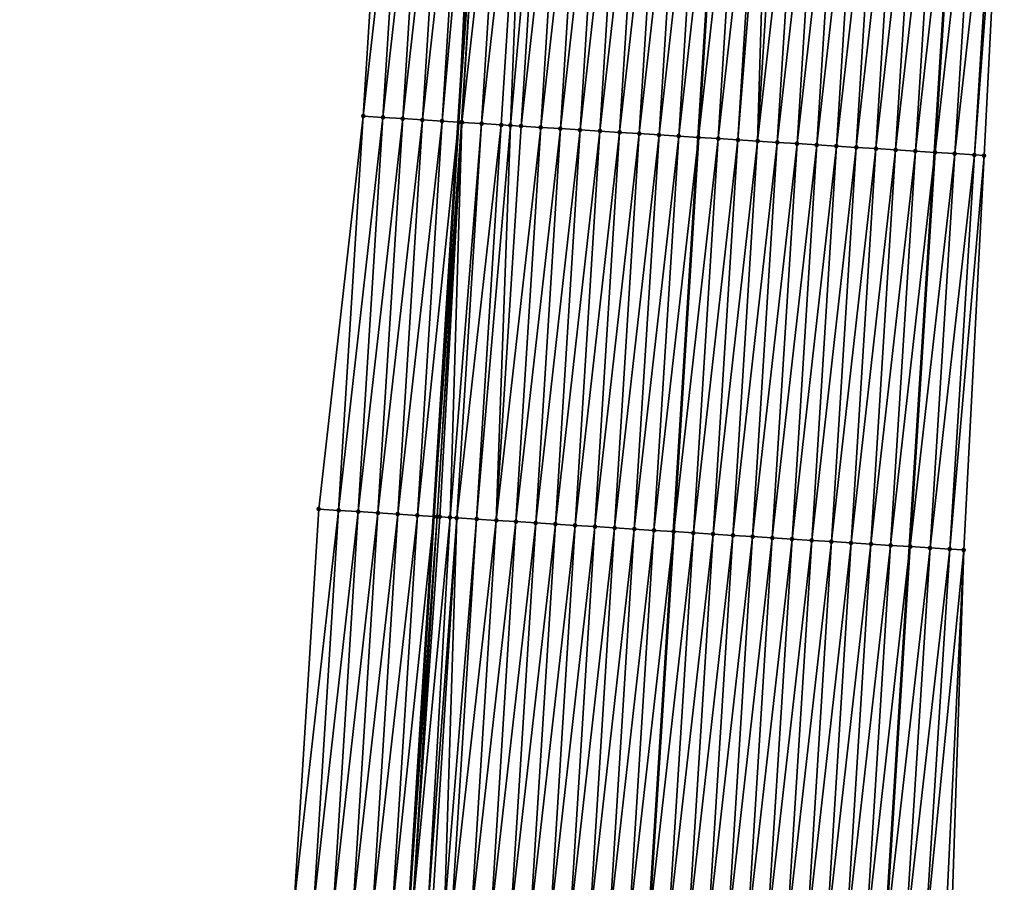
# Model space of a CAD drawing. Header units: feet. Extents: x 2017353 to 2024169, y 808050 to 818690.
# Tile 99 of 256: x 2023559 to 2023609, y 811801 to 811845. Entities that reach past the tile are written whole.
import ezdxf

# ---------------------------------------------------------------- set-up
doc = ezdxf.new("R2010")
doc.units = ezdxf.units.FT
doc.header["$MEASUREMENT"] = 0
for name, color, linetype, lineweight in [('EP_Travel Lane', 172, 'Continuous', 53), ('SB-Road Shots', 141, 'Continuous', 100), ('SB-Road X-Section', 40, 'Continuous', 13), ('STRIPING', 60, 'Continuous', 53)]:
    doc.layers.add(name, color=color, linetype=linetype, lineweight=lineweight)
doc.layers.add('I-77-MM15-17_SB-Surface-BORDER', color=7, linetype='Continuous')
doc.layers.add('I-77-MM15-17_SB-Surface-TIN', color=7, linetype='Continuous')

msp = doc.modelspace()

# ---------------------------------------------------------------- linework, layer by layer
at = {"layer": 'EP_Travel Lane'}
for points in [[(2023562.377496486, 811560.3239813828, 328.0193089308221), (2023563.794830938, 811580.2675545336, 328.5182442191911), (2023565.212156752, 811600.2110061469, 329.0227617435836), (2023566.629507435, 811620.1548077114, 329.5112080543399), (2023568.046923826, 811640.0995338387, 329.9572107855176), (2023569.46444535, 811660.0457393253, 330.3352966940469), (2023570.88201452, 811679.9926152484, 330.6826031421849), (2023572.299606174, 811699.9398075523, 331.0153846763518), (2023573.717202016, 811719.8870587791, 331.3454559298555), (2023575.021061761, 811739.7389970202, 331.6874574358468), (2023576.274199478, 811759.6968938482, 332.0226717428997), (2023577.527360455, 811779.655161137, 332.3344036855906), (2023578.780511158, 811799.6132648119, 332.6564970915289), (2023580.033665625, 811819.5714284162, 332.9748043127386), (2023581.286849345, 811839.5300579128, 333.2635521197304), (2023582.540058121, 811859.4890864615, 333.5270044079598)], [(2023587.883992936, 811578.544735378, 329.0270137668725), (2023589.301378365, 811598.4890258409, 329.4930151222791), (2023590.718705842, 811618.4325008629, 329.9964579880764), (2023592.136084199, 811638.3766918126, 330.4670303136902), (2023593.553544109, 811658.3220303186, 330.8849189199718), (2023594.971077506, 811678.2684028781, 331.2553345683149), (2023596.388638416, 811698.2151625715, 331.6079770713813), (2023597.806155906, 811718.1613112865, 331.9886744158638), (2023599.122966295, 811738.2145639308, 332.3997315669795), (2023600.375754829, 811758.1715792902, 332.7920178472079), (2023601.628551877, 811778.1287302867, 333.1756918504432), (2023602.881366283, 811798.0861577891, 333.5418450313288), (2023604.134184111, 811818.0436398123, 333.9045266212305), (2023605.387032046, 811838.0016014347, 334.2368079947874), (2023606.63990318, 811857.9599326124, 334.5456429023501)]]:
    msp.add_polyline3d(points, dxfattribs=at)
at = {"layer": 'I-77-MM15-17_SB-Surface-BORDER', "color": 3, "linetype": 'Continuous', "lineweight": -3}
for points in [[(2023559.070576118, 811560.5617548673, 327.8915580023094), (2023560.933286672, 811580.4731943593, 328.4127381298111), (2023559.849592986, 811600.596060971, 328.8394939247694), (2023561.809239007, 811620.5014300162, 329.3233320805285), (2023561.895866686, 811640.5421001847, 329.7061415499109), (2023562.648093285, 811660.537178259, 330.0111711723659), (2023564.066304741, 811680.4837550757, 330.3700557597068), (2023565.483661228, 811700.4307697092, 330.7117163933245), (2023566.900969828, 811720.3771104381, 331.0843075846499), (2023568.200542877, 811740.1714655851, 331.4180361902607), (2023569.453551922, 811760.1296739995, 331.7340766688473), (2023570.706577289, 811780.0881423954, 332.033647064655), (2023572.957573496, 811799.9829299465, 332.3980428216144), (2023574.210612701, 811819.9416187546, 332.6836349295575), (2023576.461632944, 811839.836789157, 333.0237523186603), (2023577.714692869, 811859.7958079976, 333.2884096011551)], [(2023608.908797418, 811857.8165417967, 334.6053937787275), (2023607.886737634, 811837.8437319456, 334.2957989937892), (2023606.85559507, 811817.8717074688, 333.972601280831), (2023606.200480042, 811797.8765649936, 333.6184926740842), (2023605.513771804, 811777.8836316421, 333.2501123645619), (2023603.970333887, 811757.9449947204, 332.8495645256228), (2023603.130766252, 811737.9624496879, 332.4311883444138), (2023601.811508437, 811717.876169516, 332.0132129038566), (2023600.394228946, 811697.930238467, 331.6217986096), (2023598.976853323, 811677.9829545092, 331.2925025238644), (2023597.559575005, 811658.0370399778, 330.9003367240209), (2023596.142360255, 811638.0920200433, 330.4671003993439), (2023594.725206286, 811618.1478555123, 329.9945930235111), (2023592.310642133, 811598.2756217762, 329.4737199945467), (2023590.893465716, 811578.3311413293, 329.0157191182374)]]:
    msp.add_polyline3d(points, dxfattribs=at)
at = {"layer": 'I-77-MM15-17_SB-Surface-TIN', "color": 128, "linetype": 'Continuous', "lineweight": -3}
for points in [[(2023576.461632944, 811839.836789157, 333.0237523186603), (2023578.712688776, 811859.732526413, 333.3279374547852), (2023577.714692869, 811859.7958079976, 333.2884096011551)], [(2023577.459631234, 811839.7735455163, 333.0608742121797), (2023578.712688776, 811859.732526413, 333.3279374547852), (2023576.461632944, 811839.836789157, 333.0237523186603)], [(2023577.459631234, 811839.7735455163, 333.0608742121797), (2023579.710677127, 811859.6691244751, 333.375097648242), (2023578.712688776, 811859.732526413, 333.3279374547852)], [(2023578.457619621, 811839.7101441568, 333.1079980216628), (2023579.710677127, 811859.6691244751, 333.375097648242), (2023577.459631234, 811839.7735455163, 333.0608742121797)], [(2023578.457619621, 811839.7101441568, 333.1079980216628), (2023580.708662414, 811859.6056737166, 333.4253538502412), (2023579.710677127, 811859.6691244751, 333.375097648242)], [(2023578.457619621, 811839.7101441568, 333.1079980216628), (2023579.455602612, 811839.6466568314, 333.160573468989), (2023580.708662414, 811859.6056737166, 333.4253538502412)], [(2023579.455602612, 811839.6466568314, 333.160573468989), (2023581.706642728, 811859.5421437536, 333.4806329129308), (2023580.708662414, 811859.6056737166, 333.4253538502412)], [(2023579.455602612, 811839.6466568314, 333.160573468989), (2023580.453581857, 811839.5831098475, 333.2169322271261), (2023581.706642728, 811859.5421437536, 333.4806329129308)], [(2023580.453581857, 811839.5831098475, 333.2169322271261), (2023582.254454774, 811859.5072497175, 333.5123111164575), (2023581.706642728, 811859.5421437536, 333.4806329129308)], [(2023580.453581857, 811839.5831098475, 333.2169322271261), (2023581.286849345, 811839.5300579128, 333.2635521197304), (2023582.254454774, 811859.5072497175, 333.5123111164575)], [(2023582.254454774, 811859.5072497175, 333.5123111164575), (2023581.286849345, 811839.5300579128, 333.2635521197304), (2023582.540058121, 811859.4890864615, 333.5270044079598)], [(2023582.704623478, 811859.4786207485, 333.5354707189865), (2023582.540058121, 811859.4890864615, 333.5270044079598), (2023581.286849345, 811839.5300579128, 333.2635521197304)], [(2023581.425945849, 811839.5212020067, 333.2713343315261), (2023582.704623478, 811859.4786207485, 333.5354707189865), (2023581.286849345, 811839.5300579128, 333.2635521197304)], [(2023581.425945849, 811839.5212020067, 333.2713343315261), (2023581.451561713, 811839.5195725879, 333.2726742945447), (2023582.704623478, 811859.4786207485, 333.5354707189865)], [(2023581.451561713, 811839.5195725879, 333.2726742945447), (2023583.702612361, 811859.4152272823, 333.5820936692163), (2023582.704623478, 811859.4786207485, 333.5354707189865)], [(2023581.451561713, 811839.5195725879, 333.2726742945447), (2023582.449548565, 811839.4561467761, 333.3213487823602), (2023583.702612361, 811859.4152272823, 333.5820936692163)], [(2023582.449548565, 811839.4561467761, 333.3213487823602), (2023584.700601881, 811859.3518439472, 333.6280741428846), (2023583.702612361, 811859.4152272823, 333.5820936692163)], [(2023582.449548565, 811839.4561467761, 333.3213487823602), (2023583.447537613, 811839.3927559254, 333.3678061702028), (2023584.700601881, 811859.3518439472, 333.6280741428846)], [(2023583.447537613, 811839.3927559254, 333.3678061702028), (2023583.912078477, 811839.3632758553, 333.3877313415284), (2023584.700601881, 811859.3518439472, 333.6280741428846)], [(2023583.912078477, 811839.3632758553, 333.3877313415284), (2023585.69859624, 811859.2885377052, 333.6691656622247), (2023584.700601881, 811859.3518439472, 333.6280741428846)], [(2023583.912078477, 811839.3632758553, 333.3877313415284), (2023584.445532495, 811839.329458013, 333.408369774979), (2023585.69859624, 811859.2885377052, 333.6691656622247)], [(2023584.445532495, 811839.329458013, 333.408369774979), (2023586.696589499, 811859.2252139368, 333.7113686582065), (2023585.69859624, 811859.2885377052, 333.6691656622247)], [(2023584.445532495, 811839.329458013, 333.408369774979), (2023585.443530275, 811839.2662062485, 333.4460068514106), (2023586.696589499, 811859.2252139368, 333.7113686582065)], [(2023585.443530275, 811839.2662062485, 333.4460068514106), (2023587.694582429, 811859.1618849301, 333.7539038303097), (2023586.696589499, 811859.2252139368, 333.7113686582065)], [(2023585.443530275, 811839.2662062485, 333.4460068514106), (2023586.441528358, 811839.2029593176, 333.4833374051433), (2023587.694582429, 811859.1618849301, 333.7539038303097)], [(2023586.441528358, 811839.2029593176, 333.4833374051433), (2023588.692575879, 811859.0985642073, 333.79591367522), (2023587.694582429, 811859.1618849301, 333.7539038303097)], [(2023586.441528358, 811839.2029593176, 333.4833374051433), (2023587.439527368, 811839.1397271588, 333.5197311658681), (2023588.692575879, 811859.0985642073, 333.79591367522)], [(2023587.439527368, 811839.1397271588, 333.5197311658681), (2023589.690571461, 811859.0352774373, 333.8357703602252), (2023588.692575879, 811859.0985642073, 333.79591367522)], [(2023587.439527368, 811839.1397271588, 333.5197311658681), (2023588.437526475, 811839.0764965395, 333.5560273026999), (2023589.690571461, 811859.0352774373, 333.8357703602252)], [(2023588.437526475, 811839.0764965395, 333.5560273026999), (2023590.688566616, 811858.9719838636, 333.8760585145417), (2023589.690571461, 811859.0352774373, 333.8357703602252)], [(2023588.437526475, 811839.0764965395, 333.5560273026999), (2023589.435527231, 811839.0132921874, 333.5906576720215), (2023590.688566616, 811858.9719838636, 333.8760585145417)], [(2023589.435527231, 811839.0132921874, 333.5906576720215), (2023591.686559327, 811858.9086513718, 333.9188146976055), (2023590.688566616, 811858.9719838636, 333.8760585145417)], [(2023589.435527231, 811839.0132921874, 333.5906576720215), (2023590.433523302, 811838.9500132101, 333.6300204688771), (2023591.686559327, 811858.9086513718, 333.9188146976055)], [(2023590.433523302, 811838.9500132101, 333.6300204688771), (2023592.684550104, 811858.845288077, 333.9635243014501), (2023591.686559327, 811858.9086513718, 333.9188146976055)], [(2023590.433523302, 811838.9500132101, 333.6300204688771), (2023591.431518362, 811838.8867181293, 333.6704045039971), (2023592.684550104, 811858.845288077, 333.9635243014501)], [(2023591.431518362, 811838.8867181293, 333.6704045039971), (2023593.682543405, 811858.7819649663, 334.0056855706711), (2023592.684550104, 811858.845288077, 333.9635243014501)], [(2023591.431518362, 811838.8867181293, 333.6704045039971), (2023592.429515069, 811838.823449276, 333.7091252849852), (2023593.682543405, 811858.7819649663, 334.0056855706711)], [(2023592.429515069, 811838.823449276, 333.7091252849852), (2023594.680539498, 811858.7186863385, 334.0450259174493), (2023593.682543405, 811858.7819649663, 334.0056855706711)], [(2023592.429515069, 811838.823449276, 333.7091252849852), (2023593.427517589, 811838.7602730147, 333.7419742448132), (2023594.680539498, 811858.7186863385, 334.0450259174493)], [(2023595.678529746, 811858.6553146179, 334.0902698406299), (2023594.680539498, 811858.7186863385, 334.0450259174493), (2023593.427517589, 811838.7602730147, 333.7419742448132)], [(2023594.425509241, 811838.696923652, 333.7858006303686), (2023595.678529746, 811858.6553146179, 334.0902698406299), (2023593.427517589, 811838.7602730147, 333.7419742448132)], [(2023594.425509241, 811838.696923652, 333.7858006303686), (2023596.676522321, 811858.5919799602, 334.1331633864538), (2023595.678529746, 811858.6553146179, 334.0902698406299)], [(2023594.425509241, 811838.696923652, 333.7858006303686), (2023595.423500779, 811838.6335724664, 333.8297426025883), (2023596.676522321, 811858.5919799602, 334.1331633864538)], [(2023595.423500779, 811838.6335724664, 333.8297426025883), (2023597.024268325, 811858.5699057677, 334.1484579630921), (2023596.676522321, 811858.5919799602, 334.1331633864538)], [(2023595.423500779, 811838.6335724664, 333.8297426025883), (2023596.421493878, 811838.5702461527, 333.8721073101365), (2023597.024268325, 811858.5699057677, 334.1484579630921)], [(2023596.421493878, 811838.5702461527, 333.8721073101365), (2023597.67451617, 811858.5286655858, 334.1747706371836), (2023597.024268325, 811858.5699057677, 334.1484579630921)], [(2023596.421493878, 811838.5702461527, 333.8721073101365), (2023598.672510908, 811858.4653653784, 334.2154794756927), (2023597.67451617, 811858.5286655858, 334.1747706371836)], [(2023596.421493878, 811838.5702461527, 333.8721073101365), (2023597.419488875, 811838.506950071, 333.912554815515), (2023598.672510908, 811858.4653653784, 334.2154794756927)], [(2023597.419488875, 811838.506950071, 333.912554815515), (2023599.67050448, 811858.4020465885, 334.2573667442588), (2023598.672510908, 811858.4653653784, 334.2154794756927)], [(2023597.419488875, 811838.506950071, 333.912554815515), (2023598.417483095, 811838.4436416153, 333.9537870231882), (2023599.67050448, 811858.4020465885, 334.2573667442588)], [(2023598.417483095, 811838.4436416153, 333.9537870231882), (2023600.668498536, 811858.3387355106, 334.2987649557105), (2023599.67050448, 811858.4020465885, 334.2573667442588)], [(2023598.417483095, 811838.4436416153, 333.9537870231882), (2023599.415476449, 811838.3803193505, 333.9958949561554), (2023600.668498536, 811858.3387355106, 334.2987649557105)], [(2023599.415476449, 811838.3803193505, 333.9958949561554), (2023601.666492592, 811858.2754244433, 334.3401624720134), (2023600.668498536, 811858.3387355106, 334.2987649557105)], [(2023599.415476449, 811838.3803193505, 333.9958949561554), (2023600.413469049, 811838.3169850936, 334.0387633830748), (2023601.666492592, 811858.2754244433, 334.3401624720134)], [(2023600.413469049, 811838.3169850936, 334.0387633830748), (2023602.664492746, 811858.2122105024, 334.3754006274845), (2023601.666492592, 811858.2754244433, 334.3401624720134)], [(2023600.413469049, 811838.3169850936, 334.0387633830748), (2023601.411468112, 811838.2537537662, 334.0751044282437), (2023602.664492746, 811858.2122105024, 334.3754006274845)], [(2023601.411468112, 811838.2537537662, 334.0751044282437), (2023603.66249455, 811858.1490228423, 334.408972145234), (2023602.664492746, 811858.2122105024, 334.3754006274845)], [(2023601.411468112, 811838.2537537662, 334.0751044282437), (2023602.409467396, 811838.1905259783, 334.1112209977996), (2023603.66249455, 811858.1490228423, 334.408972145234)], [(2023602.409467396, 811838.1905259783, 334.1112209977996), (2023604.660484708, 811858.085649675, 334.4543078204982), (2023603.66249455, 811858.1490228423, 334.408972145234)], [(2023602.409467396, 811838.1905259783, 334.1112209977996), (2023603.40746424, 811838.1272593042, 334.1498035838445), (2023604.660484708, 811858.085649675, 334.4543078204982)], [(2023603.40746424, 811838.1272593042, 334.1498035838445), (2023605.658473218, 811858.0222502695, 334.5013074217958), (2023604.660484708, 811858.085649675, 334.4543078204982)], [(2023603.40746424, 811838.1272593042, 334.1498035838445), (2023604.405452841, 811838.063861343, 334.1967118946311), (2023605.658473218, 811858.0222502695, 334.5013074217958)], [(2023604.405452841, 811838.063861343, 334.1967118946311), (2023606.63990318, 811857.9599326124, 334.5456429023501), (2023605.658473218, 811858.0222502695, 334.5013074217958)], [(2023604.405452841, 811838.063861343, 334.1967118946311), (2023605.387032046, 811838.0016014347, 334.2368079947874), (2023606.63990318, 811857.9599326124, 334.5456429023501)], [(2023606.656463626, 811857.9588810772, 334.5463910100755), (2023606.63990318, 811857.9599326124, 334.5456429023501), (2023605.387032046, 811838.0016014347, 334.2368079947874)], [(2023605.403447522, 811838.0005602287, 334.2374785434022), (2023606.656463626, 811857.9588810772, 334.5463910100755), (2023605.387032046, 811838.0016014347, 334.2368079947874)], [(2023605.403447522, 811838.0005602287, 334.2374785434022), (2023607.654474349, 811857.8958354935, 334.5709525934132), (2023606.656463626, 811857.9588810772, 334.5463910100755)], [(2023605.403447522, 811838.0005602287, 334.2374785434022), (2023606.401462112, 811837.9375762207, 334.2581355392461), (2023607.654474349, 811857.8958354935, 334.5709525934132)], [(2023606.401462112, 811837.9375762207, 334.2581355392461), (2023608.652483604, 811857.8327665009, 334.5969986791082), (2023607.654474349, 811857.8958354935, 334.5709525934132)], [(2023606.401462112, 811837.9375762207, 334.2581355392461), (2023607.399474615, 811837.8745589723, 334.280900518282), (2023608.652483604, 811857.8327665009, 334.5969986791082)], [(2023607.399474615, 811837.8745589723, 334.280900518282), (2023608.908797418, 811857.8165417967, 334.6053937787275), (2023608.652483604, 811857.8327665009, 334.5969986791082)], [(2023607.399474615, 811837.8745589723, 334.280900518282), (2023607.886737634, 811837.8437319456, 334.2957989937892), (2023608.908797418, 811857.8165417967, 334.6053937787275)], [(2023575.208604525, 811819.8782721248, 332.7272874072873), (2023576.461632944, 811839.836789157, 333.0237523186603), (2023574.210612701, 811819.9416187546, 332.6836349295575)], [(2023575.208604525, 811819.8782721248, 332.7272874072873), (2023577.459631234, 811839.7735455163, 333.0608742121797), (2023576.461632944, 811839.836789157, 333.0237523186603)], [(2023576.206597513, 811819.814944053, 332.7697630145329), (2023577.459631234, 811839.7735455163, 333.0608742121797), (2023575.208604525, 811819.8782721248, 332.7272874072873)], [(2023576.206597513, 811819.814944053, 332.7697630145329), (2023578.457619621, 811839.7101441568, 333.1079980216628), (2023577.459631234, 811839.7735455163, 333.0608742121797)], [(2023576.206597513, 811819.814944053, 332.7697630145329), (2023577.204585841, 811819.7515417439, 332.8169464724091), (2023578.457619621, 811839.7101441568, 333.1079980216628)], [(2023577.204585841, 811819.7515417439, 332.8169464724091), (2023579.455602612, 811839.6466568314, 333.160573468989), (2023578.457619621, 811839.7101441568, 333.1079980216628)], [(2023577.204585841, 811819.7515417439, 332.8169464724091), (2023578.202570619, 811819.6880828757, 332.8677166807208), (2023579.455602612, 811839.6466568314, 333.160573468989)], [(2023578.202570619, 811819.6880828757, 332.8677166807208), (2023580.453581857, 811839.5831098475, 333.2169322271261), (2023579.455602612, 811839.6466568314, 333.160573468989)], [(2023578.202570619, 811819.6880828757, 332.8677166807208), (2023579.200549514, 811819.6245303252, 332.9244278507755), (2023580.453581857, 811839.5831098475, 333.2169322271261)], [(2023579.200549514, 811819.6245303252, 332.9244278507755), (2023581.286849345, 811839.5300579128, 333.2635521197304), (2023580.453581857, 811839.5831098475, 333.2169322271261)], [(2023579.200549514, 811819.6245303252, 332.9244278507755), (2023580.033665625, 811819.5714284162, 332.9748043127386), (2023581.286849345, 811839.5300579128, 333.2635521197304)], [(2023581.425945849, 811839.5212020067, 333.2713343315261), (2023581.286849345, 811839.5300579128, 333.2635521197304), (2023580.033665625, 811819.5714284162, 332.9748043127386)], [(2023580.198524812, 811819.560920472, 332.9847729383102), (2023581.425945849, 811839.5212020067, 333.2713343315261), (2023580.033665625, 811819.5714284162, 332.9748043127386)], [(2023580.198524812, 811819.560920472, 332.9847729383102), (2023581.451561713, 811839.5195725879, 333.2726742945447), (2023581.425945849, 811839.5212020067, 333.2713343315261)], [(2023580.198524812, 811819.560920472, 332.9847729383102), (2023580.331455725, 811819.5524570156, 332.9922162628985), (2023581.451561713, 811839.5195725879, 333.2726742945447)], [(2023580.331455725, 811819.5524570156, 332.9922162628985), (2023580.854021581, 811819.5192608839, 333.016762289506), (2023581.451561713, 811839.5195725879, 333.2726742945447)], [(2023580.854021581, 811819.5192608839, 333.016762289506), (2023582.449548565, 811839.4561467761, 333.3213487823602), (2023581.451561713, 811839.5195725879, 333.2726742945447)], [(2023580.854021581, 811819.5192608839, 333.016762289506), (2023581.196515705, 811819.4975590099, 333.0293660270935), (2023582.449548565, 811839.4561467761, 333.3213487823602)], [(2023581.196515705, 811819.4975590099, 333.0293660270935), (2023583.447537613, 811839.3927559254, 333.3678061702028), (2023582.449548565, 811839.4561467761, 333.3213487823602)], [(2023581.196515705, 811819.4975590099, 333.0293660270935), (2023582.194515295, 811819.4343360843, 333.0651736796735), (2023583.447537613, 811839.3927559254, 333.3678061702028)], [(2023582.194515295, 811819.4343360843, 333.0651736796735), (2023583.912078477, 811839.3632758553, 333.3877313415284), (2023583.447537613, 811839.3927559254, 333.3678061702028)], [(2023582.194515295, 811819.4343360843, 333.0651736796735), (2023583.192512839, 811819.3710805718, 333.1030478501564), (2023583.912078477, 811839.3632758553, 333.3877313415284)], [(2023583.192512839, 811819.3710805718, 333.1030478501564), (2023584.445532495, 811839.329458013, 333.408369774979), (2023583.912078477, 811839.3632758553, 333.3877313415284)], [(2023583.192512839, 811819.3710805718, 333.1030478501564), (2023585.443530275, 811839.2662062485, 333.4460068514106), (2023584.445532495, 811839.329458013, 333.408369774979)], [(2023583.192512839, 811819.3710805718, 333.1030478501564), (2023584.190511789, 811819.3078474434, 333.1395025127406), (2023585.443530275, 811839.2662062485, 333.4460068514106)], [(2023584.190511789, 811819.3078474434, 333.1395025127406), (2023586.441528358, 811839.2029593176, 333.4833374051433), (2023585.443530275, 811839.2662062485, 333.4460068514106)], [(2023584.190511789, 811819.3078474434, 333.1395025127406), (2023585.188516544, 811819.2447067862, 333.1700929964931), (2023586.441528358, 811839.2029593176, 333.4833374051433)], [(2023585.188516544, 811819.2447067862, 333.1700929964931), (2023587.439527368, 811839.1397271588, 333.5197311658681), (2023586.441528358, 811839.2029593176, 333.4833374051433)], [(2023585.188516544, 811819.2447067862, 333.1700929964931), (2023586.18651628, 811819.1814861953, 333.2057525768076), (2023587.439527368, 811839.1397271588, 333.5197311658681)], [(2023586.18651628, 811819.1814861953, 333.2057525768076), (2023588.437526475, 811839.0764965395, 333.5560273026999), (2023587.439527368, 811839.1397271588, 333.5197311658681)], [(2023586.18651628, 811819.1814861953, 333.2057525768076), (2023587.184521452, 811819.1183521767, 333.2359220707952), (2023588.437526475, 811839.0764965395, 333.5560273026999)], [(2023587.184521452, 811819.1183521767, 333.2359220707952), (2023589.435527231, 811839.0132921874, 333.5906576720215), (2023588.437526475, 811839.0764965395, 333.5560273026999)], [(2023587.184521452, 811819.1183521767, 333.2359220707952), (2023588.182529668, 811819.0552666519, 333.2630162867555), (2023589.435527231, 811839.0132921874, 333.5906576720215)], [(2023588.182529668, 811819.0552666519, 333.2630162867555), (2023590.433523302, 811838.9500132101, 333.6300204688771), (2023589.435527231, 811839.0132921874, 333.5906576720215)], [(2023588.182529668, 811819.0552666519, 333.2630162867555), (2023589.180527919, 811818.9920223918, 333.3001768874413), (2023590.433523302, 811838.9500132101, 333.6300204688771)], [(2023589.180527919, 811818.9920223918, 333.3001768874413), (2023591.431518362, 811838.8867181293, 333.6704045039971), (2023590.433523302, 811838.9500132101, 333.6300204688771)], [(2023589.180527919, 811818.9920223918, 333.3001768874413), (2023590.178527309, 811818.9287962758, 333.3361868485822), (2023591.431518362, 811838.8867181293, 333.6704045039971)], [(2023590.178527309, 811818.9287962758, 333.3361868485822), (2023592.429515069, 811838.823449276, 333.7091252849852), (2023591.431518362, 811838.8867181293, 333.6704045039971)], [(2023590.178527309, 811818.9287962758, 333.3361868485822), (2023591.176527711, 811818.8655862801, 333.371174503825), (2023592.429515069, 811838.823449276, 333.7091252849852)], [(2023591.176527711, 811818.8655862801, 333.371174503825), (2023593.427517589, 811838.7602730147, 333.7419742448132), (2023592.429515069, 811838.823449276, 333.7091252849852)], [(2023591.176527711, 811818.8655862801, 333.371174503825), (2023592.174537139, 811818.8025200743, 333.3970435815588), (2023593.427517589, 811838.7602730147, 333.7419742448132)], [(2023594.425509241, 811838.696923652, 333.7858006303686), (2023593.427517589, 811838.7602730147, 333.7419742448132), (2023592.174537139, 811818.8025200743, 333.3970435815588)], [(2023593.172527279, 811818.7391466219, 333.4423970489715), (2023594.425509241, 811838.696923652, 333.7858006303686), (2023592.174537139, 811818.8025200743, 333.3970435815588)], [(2023593.172527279, 811818.7391466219, 333.4423970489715), (2023595.423500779, 811838.6335724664, 333.8297426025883), (2023594.425509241, 811838.696923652, 333.7858006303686)], [(2023593.172527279, 811818.7391466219, 333.4423970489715), (2023594.170520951, 811818.6758294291, 333.4841827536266), (2023595.423500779, 811838.6335724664, 333.8297426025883)], [(2023594.170520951, 811818.6758294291, 333.4841827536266), (2023596.421493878, 811838.5702461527, 333.8721073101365), (2023595.423500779, 811838.6335724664, 333.8297426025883)], [(2023594.170520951, 811818.6758294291, 333.4841827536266), (2023595.168512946, 811818.6124855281, 333.527662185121), (2023596.421493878, 811838.5702461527, 333.8721073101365)], [(2023595.168512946, 811818.6124855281, 333.527662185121), (2023597.419488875, 811838.506950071, 333.912554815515), (2023596.421493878, 811838.5702461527, 333.8721073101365)], [(2023595.168512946, 811818.6124855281, 333.527662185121), (2023596.166509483, 811818.5492139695, 333.5665539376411), (2023597.419488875, 811838.506950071, 333.912554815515)], [(2023596.166509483, 811818.5492139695, 333.5665539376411), (2023598.417483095, 811838.4436416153, 333.9537870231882), (2023597.419488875, 811838.506950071, 333.912554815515)], [(2023596.166509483, 811818.5492139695, 333.5665539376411), (2023597.164501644, 811818.4858727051, 333.6098661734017), (2023598.417483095, 811838.4436416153, 333.9537870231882)], [(2023597.164501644, 811818.4858727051, 333.6098661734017), (2023599.415476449, 811838.3803193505, 333.9958949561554), (2023598.417483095, 811838.4436416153, 333.9537870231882)], [(2023597.164501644, 811818.4858727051, 333.6098661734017), (2023598.16249386, 811818.422532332, 333.6531218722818), (2023599.415476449, 811838.3803193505, 333.9958949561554)], [(2023598.16249386, 811818.422532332, 333.6531218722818), (2023600.413469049, 811838.3169850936, 334.0387633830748), (2023599.415476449, 811838.3803193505, 333.9958949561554)], [(2023598.16249386, 811818.422532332, 333.6531218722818), (2023599.160486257, 811818.3591948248, 333.6961958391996), (2023600.413469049, 811838.3169850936, 334.0387633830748)], [(2023599.160486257, 811818.3591948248, 333.6961958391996), (2023601.411468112, 811838.2537537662, 334.0751044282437), (2023600.413469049, 811838.3169850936, 334.0387633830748)], [(2023599.160486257, 811818.3591948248, 333.6961958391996), (2023600.158485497, 811818.2959663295, 333.7323566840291), (2023601.411468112, 811838.2537537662, 334.0751044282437)], [(2023600.158485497, 811818.2959663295, 333.7323566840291), (2023602.409467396, 811838.1905259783, 334.1112209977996), (2023601.411468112, 811838.2537537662, 334.0751044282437)], [(2023600.158485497, 811818.2959663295, 333.7323566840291), (2023601.156482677, 811818.2327050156, 333.7705987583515), (2023602.409467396, 811838.1905259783, 334.1112209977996)], [(2023601.156482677, 811818.2327050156, 333.7705987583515), (2023603.40746424, 811838.1272593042, 334.1498035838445), (2023602.409467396, 811838.1905259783, 334.1112209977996)], [(2023601.156482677, 811818.2327050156, 333.7705987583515), (2023602.15447649, 811818.169390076, 333.8122415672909), (2023603.40746424, 811838.1272593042, 334.1498035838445)], [(2023602.15447649, 811818.169390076, 333.8122415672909), (2023604.405452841, 811838.063861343, 334.1967118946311), (2023603.40746424, 811838.1272593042, 334.1498035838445)], [(2023602.15447649, 811818.169390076, 333.8122415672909), (2023603.152462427, 811818.1059496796, 333.8618403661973), (2023604.405452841, 811838.063861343, 334.1967118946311)], [(2023603.152462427, 811818.1059496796, 333.8618403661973), (2023605.387032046, 811838.0016014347, 334.2368079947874), (2023604.405452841, 811838.063861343, 334.1967118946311)], [(2023603.152462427, 811818.1059496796, 333.8618403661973), (2023604.134184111, 811818.0436398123, 333.9045266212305), (2023605.387032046, 811838.0016014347, 334.2368079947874)], [(2023605.403447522, 811838.0005602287, 334.2374785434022), (2023605.387032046, 811838.0016014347, 334.2368079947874), (2023604.134184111, 811818.0436398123, 333.9045266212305)], [(2023604.150454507, 811818.0426071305, 333.905234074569), (2023605.403447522, 811838.0005602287, 334.2374785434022), (2023604.134184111, 811818.0436398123, 333.9045266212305)], [(2023604.150454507, 811818.0426071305, 333.905234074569), (2023606.401462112, 811837.9375762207, 334.2581355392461), (2023605.403447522, 811838.0005602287, 334.2374785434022)], [(2023604.150454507, 811818.0426071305, 333.905234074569), (2023605.148474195, 811817.9797043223, 333.9207410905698), (2023606.401462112, 811837.9375762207, 334.2581355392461)], [(2023605.148474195, 811817.9797043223, 333.9207410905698), (2023607.399474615, 811837.8745589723, 334.280900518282), (2023606.401462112, 811837.9375762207, 334.2581355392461)], [(2023605.148474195, 811817.9797043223, 333.9207410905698), (2023606.146482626, 811817.9166222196, 333.947618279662), (2023607.399474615, 811837.8745589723, 334.280900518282)], [(2023606.146482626, 811817.9166222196, 333.947618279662), (2023607.886737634, 811837.8437319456, 334.2957989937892), (2023607.399474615, 811837.8745589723, 334.280900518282)], [(2023606.146482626, 811817.9166222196, 333.947618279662), (2023606.85559507, 811817.8717074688, 333.972601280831), (2023607.886737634, 811837.8437319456, 334.2957989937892)], [(2023572.957573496, 811799.9829299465, 332.3980428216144), (2023575.208604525, 811819.8782721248, 332.7272874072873), (2023574.210612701, 811819.9416187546, 332.6836349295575)], [(2023573.955572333, 811799.9196950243, 332.4346118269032), (2023575.208604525, 811819.8782721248, 332.7272874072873), (2023572.957573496, 811799.9829299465, 332.3980428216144)], [(2023573.955572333, 811799.9196950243, 332.4346118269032), (2023576.206597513, 811819.814944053, 332.7697630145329), (2023575.208604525, 811819.8782721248, 332.7272874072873)], [(2023574.953574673, 811799.8565158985, 332.4676424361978), (2023576.206597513, 811819.814944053, 332.7697630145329), (2023573.955572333, 811799.9196950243, 332.4346118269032)], [(2023574.953574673, 811799.8565158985, 332.4676424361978), (2023577.204585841, 811819.7515417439, 332.8169464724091), (2023576.206597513, 811819.814944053, 332.7697630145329)], [(2023574.953574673, 811799.8565158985, 332.4676424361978), (2023575.951570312, 811799.7932300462, 332.507441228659), (2023577.204585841, 811819.7515417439, 332.8169464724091)], [(2023575.951570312, 811799.7932300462, 332.507441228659), (2023578.202570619, 811819.6880828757, 332.8677166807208), (2023577.204585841, 811819.7515417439, 332.8169464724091)], [(2023575.951570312, 811799.7932300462, 332.507441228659), (2023576.949557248, 811799.7298055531, 332.5560320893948), (2023578.202570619, 811819.6880828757, 332.8677166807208)], [(2023576.949557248, 811799.7298055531, 332.5560320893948), (2023579.200549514, 811819.6245303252, 332.9244278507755), (2023578.202570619, 811819.6880828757, 332.8677166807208)], [(2023576.949557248, 811799.7298055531, 332.5560320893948), (2023577.947532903, 811799.6662013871, 332.6160171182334), (2023579.200549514, 811819.6245303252, 332.9244278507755)], [(2023577.947532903, 811799.6662013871, 332.6160171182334), (2023580.033665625, 811819.5714284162, 332.9748043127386), (2023579.200549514, 811819.6245303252, 332.9244278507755)], [(2023577.947532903, 811799.6662013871, 332.6160171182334), (2023578.780511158, 811799.6132648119, 332.6564970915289), (2023580.033665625, 811819.5714284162, 332.9748043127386)], [(2023580.198524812, 811819.560920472, 332.9847729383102), (2023580.033665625, 811819.5714284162, 332.9748043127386), (2023578.780511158, 811799.6132648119, 332.6564970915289)], [(2023578.945519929, 811799.6027783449, 332.6645159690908), (2023580.198524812, 811819.560920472, 332.9847729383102), (2023578.780511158, 811799.6132648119, 332.6564970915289)], [(2023578.945519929, 811799.6027783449, 332.6645159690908), (2023580.331455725, 811819.5524570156, 332.9922162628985), (2023580.198524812, 811819.560920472, 332.9847729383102)], [(2023578.945519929, 811799.6027783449, 332.6645159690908), (2023580.854021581, 811819.5192608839, 333.016762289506), (2023580.331455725, 811819.5524570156, 332.9922162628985)], [(2023578.945519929, 811799.6027783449, 332.6645159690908), (2023579.73387048, 811799.5525658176, 332.7099073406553), (2023580.854021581, 811819.5192608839, 333.016762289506)], [(2023579.73387048, 811799.5525658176, 332.7099073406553), (2023581.196515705, 811819.4975590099, 333.0293660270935), (2023580.854021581, 811819.5192608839, 333.016762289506)], [(2023579.73387048, 811799.5525658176, 332.7099073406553), (2023579.943499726, 811799.539240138, 332.7203181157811), (2023581.196515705, 811819.4975590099, 333.0293660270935)], [(2023579.943499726, 811799.539240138, 332.7203181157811), (2023580.571709, 811799.4993947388, 332.7459257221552), (2023581.196515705, 811819.4975590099, 333.0293660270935)], [(2023580.571709, 811799.4993947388, 332.7459257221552), (2023582.194515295, 811819.4343360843, 333.0651736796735), (2023581.196515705, 811819.4975590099, 333.0293660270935)], [(2023580.571709, 811799.4993947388, 332.7459257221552), (2023580.941496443, 811799.4759714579, 332.7590279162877), (2023582.194515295, 811819.4343360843, 333.0651736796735)], [(2023580.941496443, 811799.4759714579, 332.7590279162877), (2023583.192512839, 811819.3710805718, 333.1030478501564), (2023582.194515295, 811819.4343360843, 333.0651736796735)], [(2023580.941496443, 811799.4759714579, 332.7590279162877), (2023581.939499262, 811799.4127999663, 332.7915743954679), (2023583.192512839, 811819.3710805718, 333.1030478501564)], [(2023581.939499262, 811799.4127999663, 332.7915743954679), (2023584.190511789, 811819.3078474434, 333.1395025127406), (2023583.192512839, 811819.3710805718, 333.1030478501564)], [(2023581.939499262, 811799.4127999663, 332.7915743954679), (2023582.937500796, 811799.3496080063, 332.8254189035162), (2023584.190511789, 811819.3078474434, 333.1395025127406)], [(2023582.937500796, 811799.3496080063, 332.8254189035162), (2023585.188516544, 811819.2447067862, 333.1700929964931), (2023584.190511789, 811819.3078474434, 333.1395025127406)], [(2023582.937500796, 811799.3496080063, 332.8254189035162), (2023583.935504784, 811799.2864551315, 332.8567847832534), (2023585.188516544, 811819.2447067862, 333.1700929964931)], [(2023583.935504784, 811799.2864551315, 332.8567847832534), (2023586.18651628, 811819.1814861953, 333.2057525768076), (2023585.188516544, 811819.2447067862, 333.1700929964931)], [(2023583.935504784, 811799.2864551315, 332.8567847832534), (2023584.933508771, 811799.2233022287, 332.8881524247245), (2023586.18651628, 811819.1814861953, 333.2057525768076)], [(2023584.933508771, 811799.2233022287, 332.8881524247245), (2023587.184521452, 811819.1183521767, 333.2359220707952), (2023586.18651628, 811819.1814861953, 333.2057525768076)], [(2023584.933508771, 811799.2233022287, 332.8881524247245), (2023585.931515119, 811799.1601869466, 332.9171343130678), (2023587.184521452, 811819.1183521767, 333.2359220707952)], [(2023585.931515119, 811799.1601869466, 332.9171343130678), (2023588.182529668, 811819.0552666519, 333.2630162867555), (2023587.184521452, 811819.1183521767, 333.2359220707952)], [(2023585.931515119, 811799.1601869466, 332.9171343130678), (2023586.929519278, 811799.097036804, 332.948326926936), (2023588.182529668, 811819.0552666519, 333.2630162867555)], [(2023586.929519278, 811799.097036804, 332.948326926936), (2023589.180527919, 811818.9920223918, 333.3001768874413), (2023588.182529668, 811819.0552666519, 333.2630162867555)], [(2023586.929519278, 811799.097036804, 332.948326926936), (2023587.927523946, 811799.0338947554, 332.9790062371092), (2023589.180527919, 811818.9920223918, 333.3001768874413)], [(2023587.927523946, 811799.0338947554, 332.9790062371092), (2023590.178527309, 811818.9287962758, 333.3361868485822), (2023589.180527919, 811818.9920223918, 333.3001768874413)], [(2023587.927523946, 811799.0338947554, 332.9790062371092), (2023588.925524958, 811798.970694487, 333.0133776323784), (2023590.178527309, 811818.9287962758, 333.3361868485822)], [(2023588.925524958, 811798.970694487, 333.0133776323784), (2023591.176527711, 811818.8655862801, 333.371174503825), (2023590.178527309, 811818.9287962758, 333.3361868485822)], [(2023588.925524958, 811798.970694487, 333.0133776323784), (2023589.923522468, 811798.907438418, 333.0512876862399), (2023591.176527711, 811818.8655862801, 333.371174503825)], [(2023589.923522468, 811798.907438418, 333.0512876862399), (2023592.174537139, 811818.8025200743, 333.3970435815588), (2023591.176527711, 811818.8655862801, 333.371174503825)], [(2023589.923522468, 811798.907438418, 333.0512876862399), (2023590.921529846, 811798.8443395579, 333.0792281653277), (2023592.174537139, 811818.8025200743, 333.3970435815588)], [(2023593.172527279, 811818.7391466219, 333.4423970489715), (2023592.174537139, 811818.8025200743, 333.3970435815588), (2023590.921529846, 811798.8443395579, 333.0792281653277)], [(2023591.919527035, 811798.7810783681, 333.1174629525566), (2023593.172527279, 811818.7391466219, 333.4423970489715), (2023590.921529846, 811798.8443395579, 333.0792281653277)], [(2023591.919527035, 811798.7810783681, 333.1174629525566), (2023594.170520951, 811818.6758294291, 333.4841827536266), (2023593.172527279, 811818.7391466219, 333.4423970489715)], [(2023591.919527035, 811798.7810783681, 333.1174629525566), (2023592.917524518, 811798.7178218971, 333.1553985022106), (2023594.170520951, 811818.6758294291, 333.4841827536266)], [(2023592.917524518, 811798.7178218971, 333.1553985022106), (2023595.168512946, 811818.6124855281, 333.527662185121), (2023594.170520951, 811818.6758294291, 333.4841827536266)], [(2023592.917524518, 811798.7178218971, 333.1553985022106), (2023593.91551929, 811798.6545222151, 333.1960743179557), (2023595.168512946, 811818.6124855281, 333.527662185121)], [(2023593.91551929, 811798.6545222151, 333.1960743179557), (2023596.166509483, 811818.5492139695, 333.5665539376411), (2023595.168512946, 811818.6124855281, 333.527662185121)], [(2023593.91551929, 811798.6545222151, 333.1960743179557), (2023594.913518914, 811798.5912998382, 333.2318477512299), (2023596.166509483, 811818.5492139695, 333.5665539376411)], [(2023594.913518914, 811798.5912998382, 333.2318477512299), (2023597.164501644, 811818.4858727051, 333.6098661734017), (2023596.166509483, 811818.5492139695, 333.5665539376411)], [(2023594.913518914, 811798.5912998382, 333.2318477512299), (2023595.911514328, 811798.5280103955, 333.2718742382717), (2023597.164501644, 811818.4858727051, 333.6098661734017)], [(2023595.911514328, 811798.5280103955, 333.2718742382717), (2023598.16249386, 811818.422532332, 333.6531218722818), (2023597.164501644, 811818.4858727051, 333.6098661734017)], [(2023595.911514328, 811798.5280103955, 333.2718742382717), (2023596.909513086, 811798.464774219, 333.3085227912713), (2023598.16249386, 811818.422532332, 333.6531218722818)], [(2023596.909513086, 811798.464774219, 333.3085227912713), (2023599.160486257, 811818.3591948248, 333.6961958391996), (2023598.16249386, 811818.422532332, 333.6531218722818)], [(2023596.909513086, 811798.464774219, 333.3085227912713), (2023597.907507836, 811798.4014741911, 333.3492205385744), (2023599.160486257, 811818.3591948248, 333.6961958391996)], [(2023597.907507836, 811798.4014741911, 333.3492205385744), (2023600.158485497, 811818.2959663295, 333.7323566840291), (2023599.160486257, 811818.3591948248, 333.6961958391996)], [(2023597.907507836, 811798.4014741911, 333.3492205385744), (2023598.90551068, 811798.3383031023, 333.381741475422), (2023600.158485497, 811818.2959663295, 333.7323566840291)], [(2023598.90551068, 811798.3383031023, 333.381741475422), (2023601.156482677, 811818.2327050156, 333.7705987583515), (2023600.158485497, 811818.2959663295, 333.7323566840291)], [(2023598.90551068, 811798.3383031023, 333.381741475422), (2023599.903509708, 811798.2750712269, 333.4181172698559), (2023601.156482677, 811818.2327050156, 333.7705987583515)], [(2023599.903509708, 811798.2750712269, 333.4181172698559), (2023602.15447649, 811818.169390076, 333.8122415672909), (2023601.156482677, 811818.2327050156, 333.7705987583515)], [(2023599.903509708, 811798.2750712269, 333.4181172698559), (2023600.901507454, 811798.2118189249, 333.4557884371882), (2023602.15447649, 811818.169390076, 333.8122415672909)], [(2023600.901507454, 811798.2118189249, 333.4557884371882), (2023603.152462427, 811818.1059496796, 333.8618403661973), (2023602.15447649, 811818.169390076, 333.8122415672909)], [(2023600.901507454, 811798.2118189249, 333.4557884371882), (2023601.899498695, 811798.1484630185, 333.5000297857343), (2023603.152462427, 811818.1059496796, 333.8618403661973)], [(2023601.899498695, 811798.1484630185, 333.5000297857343), (2023604.134184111, 811818.0436398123, 333.9045266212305), (2023603.152462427, 811818.1059496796, 333.8618403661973)], [(2023601.899498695, 811798.1484630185, 333.5000297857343), (2023602.881366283, 811798.0861577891, 333.5418450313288), (2023604.134184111, 811818.0436398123, 333.9045266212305)], [(2023604.150454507, 811818.0426071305, 333.905234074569), (2023604.134184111, 811818.0436398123, 333.9045266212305), (2023602.881366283, 811798.0861577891, 333.5418450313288)], [(2023602.897491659, 811798.08513454, 333.5425317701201), (2023604.150454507, 811818.0426071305, 333.905234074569), (2023602.881366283, 811798.0861577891, 333.5418450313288)], [(2023602.897491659, 811798.08513454, 333.5425317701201), (2023605.148474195, 811817.9797043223, 333.9207410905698), (2023604.150454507, 811818.0426071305, 333.905234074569)], [(2023602.897491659, 811798.08513454, 333.5425317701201), (2023603.895507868, 811798.0221763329, 333.5615525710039), (2023605.148474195, 811817.9797043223, 333.9207410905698)], [(2023603.895507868, 811798.0221763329, 333.5615525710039), (2023606.146482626, 811817.9166222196, 333.947618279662), (2023605.148474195, 811817.9797043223, 333.9207410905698)], [(2023603.895507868, 811798.0221763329, 333.5615525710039), (2023604.893522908, 811797.9591994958, 333.5817548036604), (2023606.146482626, 811817.9166222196, 333.947618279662)], [(2023604.893522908, 811797.9591994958, 333.5817548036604), (2023606.85559507, 811817.8717074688, 333.972601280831), (2023606.146482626, 811817.9166222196, 333.947618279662)], [(2023604.893522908, 811797.9591994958, 333.5817548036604), (2023605.891529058, 811797.8960810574, 333.6109368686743), (2023606.85559507, 811817.8717074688, 333.972601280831)], [(2023605.891529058, 811797.8960810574, 333.6109368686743), (2023606.200480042, 811797.8765649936, 333.6184926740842), (2023606.85559507, 811817.8717074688, 333.972601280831)]]:
    msp.add_3dface(points, dxfattribs=at)
at = {"layer": 'SB-Road Shots', "lineweight": 100}
for p in [(2023576.461632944, 811839.836789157, 333.0237523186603), (2023577.459631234, 811839.7735455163, 333.0608742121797), (2023578.457619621, 811839.7101441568, 333.1079980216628), (2023579.455602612, 811839.6466568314, 333.160573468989), (2023580.453581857, 811839.5831098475, 333.2169322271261), (2023581.425945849, 811839.5212020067, 333.2713343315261), (2023581.451561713, 811839.5195725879, 333.2726742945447), (2023582.449548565, 811839.4561467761, 333.3213487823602), (2023583.447537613, 811839.3927559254, 333.3678061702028), (2023583.912078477, 811839.3632758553, 333.3877313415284), (2023584.445532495, 811839.329458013, 333.408369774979), (2023585.443530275, 811839.2662062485, 333.4460068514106), (2023586.441528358, 811839.2029593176, 333.4833374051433), (2023587.439527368, 811839.1397271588, 333.5197311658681), (2023588.437526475, 811839.0764965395, 333.5560273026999), (2023589.435527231, 811839.0132921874, 333.5906576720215), (2023590.433523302, 811838.9500132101, 333.6300204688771), (2023591.431518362, 811838.8867181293, 333.6704045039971), (2023592.429515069, 811838.823449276, 333.7091252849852), (2023593.427517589, 811838.7602730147, 333.7419742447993), (2023594.425509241, 811838.696923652, 333.7858006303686), (2023595.423500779, 811838.6335724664, 333.8297426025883), (2023596.421493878, 811838.5702461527, 333.8721073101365), (2023597.419488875, 811838.506950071, 333.912554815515), (2023598.417483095, 811838.4436416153, 333.9537870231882), (2023599.415476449, 811838.3803193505, 333.9958949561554), (2023600.413469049, 811838.3169850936, 334.0387633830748), (2023601.411468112, 811838.2537537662, 334.0751044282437), (2023602.409467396, 811838.1905259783, 334.1112209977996), (2023603.40746424, 811838.1272593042, 334.1498035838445), (2023604.405452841, 811838.063861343, 334.1967118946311), (2023605.403447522, 811838.0005602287, 334.2374785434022), (2023606.401462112, 811837.9375762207, 334.2581355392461), (2023607.399474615, 811837.8745589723, 334.280900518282), (2023607.886737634, 811837.8437319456, 334.2957989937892), (2023574.210612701, 811819.9416187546, 332.6836349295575), (2023575.208604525, 811819.8782721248, 332.7272874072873), (2023576.206597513, 811819.814944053, 332.7697630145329), (2023577.204585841, 811819.7515417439, 332.8169464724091), (2023578.202570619, 811819.6880828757, 332.8677166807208), (2023579.200549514, 811819.6245303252, 332.9244278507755), (2023580.198524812, 811819.560920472, 332.9847729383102), (2023580.331455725, 811819.5524570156, 332.9922162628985), (2023580.854021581, 811819.5192608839, 333.016762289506), (2023581.196515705, 811819.4975590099, 333.0293660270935), (2023582.194515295, 811819.4343360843, 333.0651736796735), (2023583.192512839, 811819.3710805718, 333.1030478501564), (2023584.190511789, 811819.3078474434, 333.1395025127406), (2023585.188516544, 811819.2447067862, 333.1700929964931), (2023586.18651628, 811819.1814861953, 333.2057525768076), (2023587.184521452, 811819.1183521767, 333.2359220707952), (2023588.182529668, 811819.0552666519, 333.2630162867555), (2023589.180527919, 811818.9920223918, 333.3001768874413), (2023590.178527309, 811818.9287962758, 333.3361868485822), (2023591.176527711, 811818.8655862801, 333.371174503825), (2023592.174537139, 811818.8025200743, 333.3970435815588), (2023593.172527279, 811818.7391466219, 333.4423970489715), (2023594.170520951, 811818.6758294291, 333.4841827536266), (2023595.168512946, 811818.6124855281, 333.527662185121), (2023596.166509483, 811818.5492139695, 333.5665539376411), (2023597.164501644, 811818.4858727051, 333.6098661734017), (2023598.16249386, 811818.422532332, 333.6531218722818), (2023599.160486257, 811818.3591948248, 333.6961958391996), (2023600.158485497, 811818.2959663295, 333.7323566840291), (2023601.156482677, 811818.2327050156, 333.7705987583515), (2023602.15447649, 811818.169390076, 333.8122415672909), (2023603.152462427, 811818.1059496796, 333.8618403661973), (2023604.150454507, 811818.0426071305, 333.905234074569), (2023605.148474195, 811817.9797043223, 333.9207410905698), (2023606.146482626, 811817.9166222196, 333.947618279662), (2023606.85559507, 811817.8717074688, 333.972601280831)]:
    msp.add_point(p, dxfattribs=at)
at = {"layer": 'SB-Road X-Section', "extrusion": (0.06265045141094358, 0.9979104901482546, 0.01579792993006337), "elevation": 936926.7293239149, "flags": 128}
msp.add_lwpolyline([(-1968763.22270764, -14469.01268209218), (-1968762.734470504, -14469.02758242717), (-1968761.734470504, -14469.05035024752), (-1968760.734470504, -14469.07100982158), (-1968759.734470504, -14469.11178155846), (-1968758.734470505, -14469.1586957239), (-1968757.734470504, -14469.19728312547), (-1968756.734470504, -14469.23340420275), (-1968755.734470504, -14469.26974978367), (-1968754.734470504, -14469.31262356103), (-1968753.734470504, -14469.35473674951), (-1968752.734470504, -14469.39597410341), (-1968751.734470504, -14469.43642665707), (-1968750.734470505, -14469.47879665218), (-1968749.734470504, -14469.52274410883), (-1968748.734470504, -14469.56657596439), (-1968747.734470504, -14469.59942902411), (-1968746.734470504, -14469.63815463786), (-1968745.734470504, -14469.67854371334), (-1968744.734470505, -14469.71791142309), (-1968743.734470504, -14469.75254611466), (-1968742.734470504, -14469.78884678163), (-1968741.734470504, -14469.82524508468), (-1968740.734470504, -14469.86258029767), (-1968739.734470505, -14469.90022207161), (-1968739.199945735, -14469.92086308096), (-1968738.734470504, -14469.94079073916), (-1968737.734470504, -14469.98725392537), (-1968736.734470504, -14470.03593448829), (-1968736.708802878, -14470.03727461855), (-1968735.734470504, -14470.0916835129), (-1968734.734470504, -14470.14804930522), (-1968733.734470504, -14470.20063131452), (-1968732.734470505, -14470.24776100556), (-1968731.734470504, -14470.28488753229)], dxfattribs=at)
at = {"layer": 'SB-Road X-Section', "extrusion": (0.06265046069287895, 0.9979104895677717, 0.01579792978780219), "elevation": 936906.7476354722, "flags": 128}
msp.add_lwpolyline([(-1968763.436288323, -14469.02007809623), (-1968762.725754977, -14469.04506421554), (-1968761.725754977, -14469.0719447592), (-1968760.725754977, -14469.08745371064), (-1968759.725754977, -14469.13085283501), (-1968758.725754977, -14469.18045782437), (-1968757.725754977, -14469.22210583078), (-1968756.725754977, -14469.26035267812), (-1968755.725754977, -14469.29651803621), (-1968754.725754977, -14469.33959737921), (-1968753.725754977, -14469.38285847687), (-1968752.725754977, -14469.42617611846), (-1968751.725754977, -14469.46507272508), (-1968750.725754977, -14469.50855758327), (-1968749.725754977, -14469.55034850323), (-1968748.725754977, -14469.59570763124), (-1968747.725754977, -14469.62157993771), (-1968746.725754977, -14469.65657195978), (-1968745.725754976, -14469.69258641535), (-1968744.725754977, -14469.72975165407), (-1968743.725754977, -14469.75684925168), (-1968742.725754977, -14469.78702251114), (-1968741.725754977, -14469.82268654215), (-1968740.725754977, -14469.85328084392), (-1968739.725754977, -14469.88974005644), (-1968738.725754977, -14469.92761895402), (-1968737.725754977, -14469.96343107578), (-1968737.382574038, -14469.97603638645), (-1968736.858954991, -14470.00058547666), (-1968736.725754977, -14470.00802973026), (-1968735.725754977, -14470.06838234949), (-1968734.725754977, -14470.12510059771), (-1968733.725754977, -14470.17587714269), (-1968732.725754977, -14470.22306648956), (-1968731.725754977, -14470.26554739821), (-1968730.725754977, -14470.30920532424)], dxfattribs=at)
at = {"layer": 'STRIPING'}
msp.add_polyline3d([(2023575.931578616, 811579.3997687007, 328.7647380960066), (2023577.348695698, 811599.3434141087, 329.2610783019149), (2023578.765839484, 811619.2874353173, 329.7401656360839), (2023580.183061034, 811639.23255095, 330.1690085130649), (2023581.600332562, 811659.1783699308, 330.565560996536), (2023583.017628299, 811679.1245296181, 330.9464718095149), (2023584.434980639, 811699.0714858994, 331.2908113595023), (2023585.852293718, 811719.017889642, 331.6605177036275), (2023587.162601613, 811738.9712896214, 332.0311895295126), (2023588.415564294, 811758.9287595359, 332.3940686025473), (2023589.668530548, 811778.8862863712, 332.7533379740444), (2023590.921529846, 811798.8443395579, 333.0792281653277), (2023592.174537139, 811818.8025200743, 333.3970435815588), (2023593.427517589, 811838.7602730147, 333.7419742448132), (2023594.680539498, 811858.7186863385, 334.0450259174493)], dxfattribs=at)

doc.saveas('drawing.dxf')
